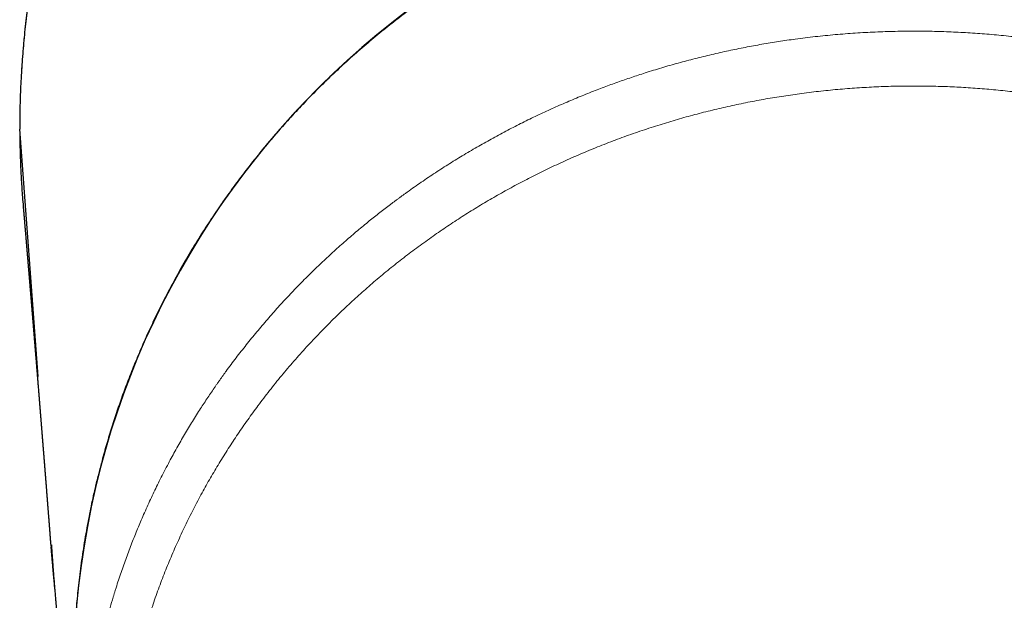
# Model space of a CAD drawing. Header units: millimetres. Extents: x 8 to 869, y 12 to 812.
# Tile 98 of 230: x 461 to 491, y 274 to 292. Entities that reach past the tile are written whole.
import ezdxf

# ---------------------------------------------------------------- set-up
doc = ezdxf.new("R2010")
doc.units = ezdxf.units.MM

msp = doc.modelspace()

# ---------------------------------------------------------------- linework, layer by layer
at = {"color": 7, "linetype": 'Continuous', "lineweight": 30}
for p, q in [((461.475, 288.595), (461.475, 288.595)), ((462.032, 281.161), (461.476, 288.595)), ((462.416, 276.072), (462.419, 276.036))]:
    msp.add_line(p, q, dxfattribs=at)
at = {"color": 252, "linetype": 'Continuous', "lineweight": 0}
msp.add_line((461.476, 288.595), (461.475, 288.595), dxfattribs=at)
at = {"color": 7, "linetype": 'Continuous', "lineweight": 30}
msp.add_arc((488.213, 272.068), 25.118, 96.9311, 183.3554, dxfattribs=at)
for points, knots in [([(515.297, 288.595), (515.297, 288.633), (515.298, 288.778), (515.295, 289.033), (515.288, 289.359), (515.278, 289.685), (515.263, 290.01), (515.245, 290.336), (515.224, 290.662), (515.198, 290.987), (515.169, 291.313), (515.136, 291.638), (515.1, 291.964), (515.059, 292.289), (515.015, 292.614), (514.968, 292.938), (514.916, 293.262), (514.861, 293.585), (514.803, 293.907), (514.74, 294.229), (514.674, 294.549), (514.604, 294.87), (514.531, 295.189), (514.454, 295.507), (514.373, 295.825), (514.289, 296.141), (514.201, 296.456), (514.11, 296.771), (514.015, 297.084), (513.917, 297.395), (513.815, 297.705), (513.71, 298.014), (513.601, 298.321), (513.489, 298.625), (513.373, 298.929), (513.255, 299.232), (513.132, 299.533), (513.006, 299.832), (512.877, 300.13), (512.745, 300.425), (512.61, 300.719), (512.471, 301.011), (512.329, 301.301), (512.183, 301.589), (512.035, 301.876), (511.883, 302.161), (511.728, 302.444), (511.569, 302.725), (511.407, 303.005), (511.242, 303.283), (511.074, 303.559), (510.902, 303.834), (510.726, 304.107), (510.548, 304.378), (510.367, 304.647), (510.183, 304.913), (509.996, 305.176), (509.806, 305.437), (509.613, 305.696), (509.417, 305.953), (509.218, 306.207), (509.017, 306.459), (508.813, 306.707), (508.607, 306.953), (508.399, 307.196), (508.188, 307.436), (507.974, 307.673), (507.757, 307.908), (507.538, 308.14), (507.316, 308.37), (507.092, 308.597), (506.865, 308.821), (506.636, 309.042), (506.403, 309.261), (506.169, 309.477), (505.931, 309.691), (505.692, 309.901), (505.45, 310.109), (505.206, 310.313), (504.96, 310.514), (504.711, 310.713), (504.46, 310.908), (504.208, 311.1), (503.952, 311.29), (503.695, 311.476), (503.437, 311.658), (503.176, 311.838), (502.913, 312.014), (502.648, 312.188), (502.38, 312.359), (502.111, 312.526), (501.839, 312.69), (501.567, 312.851), (501.293, 313.008), (501.018, 313.161), (500.741, 313.311), (500.462, 313.458), (500.181, 313.602), (499.899, 313.743), (499.615, 313.879), (499.331, 314.013), (499.045, 314.142), (498.758, 314.268), (498.47, 314.391), (498.18, 314.51), (497.889, 314.625), (497.597, 314.737), (497.304, 314.846), (497.01, 314.95), (496.714, 315.052), (496.416, 315.15), (496.118, 315.244), (495.818, 315.335), (495.517, 315.423), (495.214, 315.507), (494.91, 315.587), (494.606, 315.664), (494.302, 315.737), (493.998, 315.805), (493.693, 315.871), (493.386, 315.933), (493.078, 315.991), (492.77, 316.046), (492.461, 316.096), (492.153, 316.143), (491.845, 316.187), (491.537, 316.226), (491.228, 316.262), (490.919, 316.294), (490.608, 316.322), (490.297, 316.347), (489.986, 316.368), (489.675, 316.386), (489.364, 316.399), (489.053, 316.409), (488.742, 316.415), (488.43, 316.418), (488.119, 316.416), (487.807, 316.411), (487.495, 316.402), (487.184, 316.39), (486.873, 316.373), (486.562, 316.353), (486.251, 316.33), (485.94, 316.302), (485.629, 316.271), (485.318, 316.236), (485.008, 316.197), (484.699, 316.155), (484.391, 316.109), (484.083, 316.059), (483.776, 316.006), (483.469, 315.949), (483.162, 315.888), (482.857, 315.824), (482.552, 315.756), (482.249, 315.684), (481.947, 315.609), (481.646, 315.53), (481.345, 315.448), (481.044, 315.362), (480.744, 315.272), (480.446, 315.178), (480.148, 315.081), (479.852, 314.981), (479.556, 314.877), (479.262, 314.769), (478.968, 314.657), (478.676, 314.543), (478.386, 314.424), (478.097, 314.303), (477.809, 314.178), (477.522, 314.049), (477.237, 313.916), (476.952, 313.781), (476.67, 313.641), (476.389, 313.499), (476.109, 313.353), (475.832, 313.204), (475.556, 313.051), (475.282, 312.895), (475.009, 312.736), (474.738, 312.573), (474.469, 312.407), (474.202, 312.238), (473.937, 312.066), (473.674, 311.891), (473.414, 311.713), (473.155, 311.532), (472.899, 311.348), (472.645, 311.161), (472.392, 310.97), (472.142, 310.777), (471.894, 310.58), (471.648, 310.38), (471.403, 310.177), (471.161, 309.971), (470.921, 309.761), (470.682, 309.548), (470.446, 309.332), (470.212, 309.114), (469.982, 308.893), (469.755, 308.67), (469.529, 308.444), (469.306, 308.214), (469.085, 307.982), (468.867, 307.747), (468.651, 307.51), (468.439, 307.271), (468.23, 307.03), (468.025, 306.786), (467.821, 306.54), (467.62, 306.29), (467.421, 306.038), (467.225, 305.784), (467.032, 305.527), (466.842, 305.267), (466.655, 305.006), (466.471, 304.741), (466.289, 304.475), (466.111, 304.206), (465.935, 303.934), (465.762, 303.661), (465.593, 303.386), (465.426, 303.108), (465.263, 302.829), (465.103, 302.548), (464.947, 302.264), (464.793, 301.979), (464.642, 301.691), (464.495, 301.402), (464.351, 301.112), (464.211, 300.82), (464.074, 300.526), (463.94, 300.23), (463.81, 299.933), (463.683, 299.633), (463.559, 299.333), (463.439, 299.031), (463.323, 298.729), (463.21, 298.426), (463.101, 298.121), (462.994, 297.814), (462.891, 297.504), (462.791, 297.193), (462.695, 296.882), (462.603, 296.569), (462.514, 296.256), (462.429, 295.941), (462.347, 295.626), (462.269, 295.31), (462.195, 294.992), (462.124, 294.674), (462.057, 294.355), (461.994, 294.034), (461.934, 293.713), (461.877, 293.39), (461.825, 293.066), (461.775, 292.742), (461.73, 292.416), (461.688, 292.089), (461.65, 291.762), (461.615, 291.435), (461.585, 291.109), (461.558, 290.782), (461.535, 290.455), (461.515, 290.128), (461.5, 289.801), (461.488, 289.474), (461.48, 289.148), (461.475, 288.855), (461.475, 288.671), (461.475, 288.595)], [0, 0, 0, 0, 0.001292, 0.005086, 0.008875, 0.01267, 0.016464, 0.020258, 0.024054, 0.027851, 0.031651, 0.035454, 0.039262, 0.043074, 0.046891, 0.050706, 0.054517, 0.058327, 0.062136, 0.065945, 0.069754, 0.073564, 0.077375, 0.08119, 0.084996, 0.088801, 0.092608, 0.096414, 0.100219, 0.10402, 0.107817, 0.111609, 0.115394, 0.11917, 0.122943, 0.126731, 0.130512, 0.134288, 0.138058, 0.141824, 0.145586, 0.149345, 0.153102, 0.156857, 0.160612, 0.164367, 0.168122, 0.171879, 0.175637, 0.179398, 0.183163, 0.186932, 0.190705, 0.194485, 0.198257, 0.202007, 0.205762, 0.209521, 0.213279, 0.217036, 0.22079, 0.224537, 0.228276, 0.232005, 0.235721, 0.239444, 0.243163, 0.246878, 0.25059, 0.2543, 0.25801, 0.261718, 0.265427, 0.269136, 0.272847, 0.276562, 0.280273, 0.283979, 0.287681, 0.291381, 0.295078, 0.298774, 0.302469, 0.306164, 0.30986, 0.313538, 0.317212, 0.320896, 0.324585, 0.328278, 0.331971, 0.335661, 0.339344, 0.343018, 0.34668, 0.350326, 0.354007, 0.35768, 0.361346, 0.365006, 0.36866, 0.37231, 0.375955, 0.379597, 0.383236, 0.386874, 0.390511, 0.394147, 0.397784, 0.401422, 0.405062, 0.408704, 0.412349, 0.415999, 0.419653, 0.423313, 0.426974, 0.430585, 0.434209, 0.437844, 0.441484, 0.445128, 0.448771, 0.45241, 0.45604, 0.459659, 0.463263, 0.466869, 0.470501, 0.474129, 0.477755, 0.481378, 0.485, 0.488621, 0.492242, 0.495864, 0.499488, 0.503114, 0.50674, 0.510365, 0.513989, 0.517614, 0.521239, 0.524866, 0.528495, 0.532128, 0.535764, 0.539405, 0.543032, 0.546652, 0.550277, 0.553907, 0.557539, 0.561172, 0.564805, 0.568435, 0.57206, 0.57568, 0.579292, 0.582924, 0.586564, 0.590203, 0.593843, 0.597483, 0.601125, 0.604768, 0.608415, 0.612065, 0.61572, 0.619369, 0.623011, 0.626661, 0.630316, 0.633977, 0.63764, 0.641306, 0.644973, 0.648638, 0.652301, 0.655957, 0.659633, 0.663316, 0.666994, 0.670669, 0.674342, 0.678013, 0.681683, 0.685353, 0.689024, 0.692696, 0.696369, 0.700045, 0.703725, 0.707409, 0.711098, 0.714792, 0.718493, 0.722201, 0.725917, 0.729642, 0.733377, 0.737068, 0.740774, 0.74449, 0.748215, 0.751944, 0.755674, 0.759401, 0.763122, 0.766834, 0.770531, 0.774246, 0.77798, 0.781714, 0.785449, 0.789186, 0.792925, 0.796668, 0.800415, 0.804166, 0.807923, 0.811685, 0.815446, 0.819206, 0.822967, 0.826729, 0.830493, 0.83426, 0.838029, 0.841803, 0.845582, 0.849349, 0.85311, 0.856881, 0.860658, 0.864439, 0.868221, 0.872001, 0.875776, 0.879543, 0.8833, 0.887051, 0.890853, 0.894651, 0.898445, 0.902237, 0.906027, 0.909815, 0.913603, 0.917392, 0.921181, 0.924971, 0.928764, 0.932559, 0.936358, 0.940162, 0.943971, 0.947785, 0.951606, 0.955435, 0.959272, 0.963111, 0.966922, 0.970733, 0.974545, 0.978355, 0.982165, 0.985972, 0.989776, 0.993577, 0.997374, 1, 1, 1, 1]), ([(485.182, 297.003), (485.123, 296.996), (484.871, 296.966), (484.429, 296.899), (483.855, 296.803), (483.279, 296.692), (482.702, 296.568), (482.124, 296.428), (481.548, 296.275), (480.975, 296.109), (480.409, 295.93), (479.849, 295.738), (479.297, 295.535), (478.749, 295.319), (478.203, 295.088), (477.657, 294.843), (477.114, 294.583), (476.576, 294.31), (476.045, 294.024), (475.522, 293.727), (475.01, 293.419), (474.507, 293.1), (474.011, 292.77), (473.519, 292.424), (473.031, 292.064), (472.547, 291.689), (472.07, 291.3), (471.602, 290.899), (471.144, 290.487), (470.698, 290.065), (470.263, 289.634), (469.838, 289.19), (469.443, 288.758), (469.077, 288.339), (468.739, 287.935), (468.409, 287.522), (468.086, 287.102), (467.772, 286.674), (467.447, 286.211), (467.115, 285.714), (466.777, 285.179), (466.452, 284.634), (466.155, 284.108), (465.886, 283.601), (465.641, 283.116), (465.406, 282.624), (465.181, 282.126), (464.967, 281.622), (464.767, 281.121), (464.581, 280.624), (464.408, 280.132), (464.246, 279.636), (464.093, 279.134), (463.942, 278.597), (463.794, 278.022), (463.654, 277.41), (463.546, 276.878), (463.464, 276.429), (463.404, 276.069), (463.35, 275.719), (463.303, 275.376), (463.262, 275.042), (463.226, 274.718), (463.195, 274.404), (463.169, 274.102), (463.148, 273.811), (463.131, 273.533), (463.117, 273.254), (463.106, 272.977), (463.098, 272.703), (463.093, 272.443), (463.091, 272.2), (463.091, 271.971), (463.094, 271.758), (463.097, 271.56), (463.102, 271.377), (463.108, 271.21), (463.114, 271.058), (463.12, 270.921), (463.126, 270.8), (463.132, 270.694), (463.136, 270.628), (463.138, 270.598)], [0, 0, 0, 0, 0.0047, 0.019957, 0.035238, 0.050541, 0.066146, 0.081774, 0.097427, 0.113103, 0.128802, 0.144244, 0.159709, 0.175197, 0.190707, 0.206523, 0.222363, 0.238226, 0.254113, 0.270024, 0.285674, 0.301346, 0.317041, 0.33277, 0.348847, 0.364987, 0.381191, 0.397458, 0.413788, 0.429888, 0.44605, 0.462272, 0.478555, 0.49242, 0.506328, 0.52028, 0.534277, 0.548317, 0.562401, 0.579057, 0.595773, 0.612551, 0.62939, 0.643726, 0.658105, 0.672529, 0.686997, 0.701508, 0.716064, 0.729828, 0.743631, 0.757473, 0.771355, 0.785275, 0.801862, 0.818504, 0.835201, 0.845066, 0.854772, 0.864177, 0.873279, 0.882255, 0.890917, 0.899265, 0.907298, 0.915016, 0.92242, 0.92951, 0.937184, 0.944453, 0.951315, 0.957771, 0.963821, 0.969465, 0.974703, 0.979534, 0.98396, 0.98798, 0.991593, 0.994801, 0.997603, 1, 1, 1, 1]), ([(461.477, 288.513), (461.477, 288.455), (461.479, 288.295), (461.482, 288.088), (461.487, 287.938), (461.488, 287.89)], [0, 0, 0, 0, 0.279097, 0.768894, 1, 1, 1, 1]), ([(461.489, 287.89), (461.492, 287.785), (461.5, 287.511), (461.523, 287.067), (461.55, 286.632), (461.573, 286.367), (461.581, 286.272)], [0, 0, 0, 0, 0.193361, 0.507554, 0.822608, 1, 1, 1, 1]), ([(461.58, 286.272), (461.58, 286.271), (461.581, 286.263), (461.583, 286.246), (461.584, 286.224), (461.586, 286.203), (461.588, 286.184), (461.589, 286.167), (461.591, 286.152), (461.592, 286.139), (461.593, 286.127), (461.594, 286.117), (461.594, 286.107), (461.595, 286.099), (461.596, 286.084), (461.598, 286.062), (461.601, 286.03), (461.603, 286.002), (461.605, 285.978), (461.607, 285.959), (461.609, 285.938), (461.611, 285.915), (461.613, 285.891), (461.615, 285.863), (461.618, 285.833), (461.62, 285.801), (461.623, 285.768), (461.626, 285.736), (461.629, 285.704), (461.631, 285.674), (461.633, 285.646), (461.636, 285.619), (461.638, 285.592), (461.64, 285.563), (461.643, 285.533), (461.646, 285.501), (461.649, 285.465), (461.652, 285.427), (461.655, 285.388), (461.658, 285.353), (461.661, 285.321), (461.663, 285.293), (461.666, 285.265), (461.668, 285.235), (461.671, 285.205), (461.673, 285.173), (461.676, 285.141), (461.679, 285.109), (461.682, 285.076), (461.684, 285.041), (461.687, 285.005), (461.691, 284.968), (461.693, 284.935), (461.696, 284.908), (461.697, 284.887), (461.699, 284.866), (461.701, 284.847), (461.702, 284.829), (461.704, 284.811), (461.705, 284.793), (461.707, 284.776), (461.708, 284.76), (461.71, 284.743), (461.711, 284.723), (461.713, 284.701), (461.715, 284.679), (461.717, 284.656), (461.719, 284.633), (461.721, 284.609), (461.723, 284.584), (461.725, 284.557), (461.727, 284.529), (461.73, 284.5), (461.732, 284.47), (461.735, 284.44), (461.737, 284.413), (461.739, 284.389), (461.741, 284.369), (461.742, 284.351), (461.744, 284.334), (461.745, 284.32), (461.746, 284.307), (461.747, 284.295), (461.748, 284.283), (461.749, 284.27), (461.751, 284.254), (461.752, 284.236), (461.754, 284.215), (461.756, 284.193), (461.757, 284.171), (461.759, 284.147), (461.762, 284.12), (461.764, 284.091), (461.767, 284.062), (461.769, 284.036), (461.771, 284.012), (461.773, 283.989), (461.775, 283.966), (461.776, 283.945), (461.779, 283.917), (461.782, 283.882), (461.785, 283.84), (461.789, 283.797), (461.792, 283.753), (461.796, 283.708), (461.8, 283.66), (461.803, 283.621), (461.806, 283.591), (461.807, 283.571), (461.809, 283.552), (461.811, 283.534), (461.812, 283.518), (461.813, 283.502), (461.815, 283.486), (461.816, 283.469), (461.818, 283.449), (461.819, 283.428), (461.821, 283.406), (461.823, 283.381), (461.826, 283.353), (461.828, 283.321), (461.831, 283.29), (461.833, 283.258), (461.836, 283.227), (461.838, 283.198), (461.841, 283.171), (461.844, 283.135), (461.847, 283.09), (461.852, 283.035), (461.856, 282.987), (461.859, 282.945), (461.862, 282.91), (461.865, 282.874), (461.868, 282.836), (461.871, 282.804), (461.873, 282.778), (461.875, 282.759), (461.876, 282.741), (461.877, 282.727), (461.878, 282.715), (461.879, 282.706), (461.88, 282.698), (461.881, 282.69), (461.881, 282.68), (461.882, 282.67), (461.883, 282.659), (461.884, 282.646), (461.885, 282.632), (461.886, 282.618), (461.888, 282.602), (461.889, 282.585), (461.891, 282.565), (461.893, 282.541), (461.895, 282.515), (461.897, 282.49), (461.899, 282.466), (461.901, 282.444), (461.902, 282.424), (461.904, 282.405), (461.905, 282.387), (461.907, 282.371), (461.908, 282.356), (461.909, 282.341), (461.912, 282.312), (461.915, 282.268), (461.919, 282.221), (461.922, 282.186), (461.924, 282.162), (461.926, 282.138), (461.928, 282.114), (461.93, 282.089), (461.932, 282.065), (461.934, 282.039), (461.936, 282.015), (461.938, 281.994), (461.939, 281.975), (461.941, 281.957), (461.942, 281.938), (461.944, 281.919), (461.945, 281.9), (461.947, 281.883), (461.948, 281.867), (461.949, 281.852), (461.95, 281.839), (461.952, 281.826), (461.953, 281.813), (461.954, 281.797), (461.955, 281.778), (461.957, 281.758), (461.959, 281.736), (461.961, 281.714), (461.962, 281.692), (461.965, 281.665), (461.967, 281.634), (461.97, 281.597), (461.973, 281.565), (461.975, 281.538), (461.977, 281.517), (461.979, 281.496), (461.98, 281.475), (461.982, 281.456), (461.983, 281.439), (461.984, 281.424), (461.985, 281.411), (461.986, 281.401), (461.987, 281.391), (461.988, 281.38), (461.989, 281.368), (461.99, 281.355), (461.991, 281.341), (461.992, 281.325), (461.994, 281.306), (461.996, 281.286), (461.997, 281.266), (461.999, 281.246), (462.001, 281.225), (462.002, 281.205), (462.004, 281.183), (462.006, 281.159), (462.008, 281.134), (462.01, 281.111), (462.012, 281.09), (462.013, 281.071), (462.015, 281.054), (462.016, 281.037), (462.017, 281.02), (462.019, 281.004), (462.02, 280.987), (462.021, 280.97), (462.024, 280.941), (462.027, 280.899), (462.032, 280.842), (462.037, 280.781), (462.042, 280.717), (462.046, 280.668), (462.049, 280.634), (462.05, 280.614), (462.052, 280.593), (462.054, 280.57), (462.056, 280.546), (462.058, 280.523), (462.059, 280.501), (462.061, 280.48), (462.063, 280.459), (462.065, 280.437), (462.066, 280.416), (462.068, 280.396), (462.069, 280.379), (462.071, 280.363), (462.072, 280.349), (462.073, 280.336), (462.074, 280.324), (462.075, 280.314), (462.075, 280.302), (462.077, 280.288), (462.078, 280.271), (462.079, 280.254), (462.081, 280.235), (462.082, 280.215), (462.084, 280.196), (462.086, 280.176), (462.087, 280.156), (462.089, 280.137), (462.09, 280.119), (462.092, 280.1), (462.093, 280.079), (462.095, 280.057), (462.097, 280.034), (462.099, 280.01), (462.101, 279.985), (462.103, 279.96), (462.105, 279.935), (462.107, 279.912), (462.109, 279.889), (462.11, 279.867), (462.112, 279.843), (462.115, 279.815), (462.117, 279.785), (462.12, 279.753), (462.122, 279.721), (462.125, 279.69), (462.127, 279.66), (462.129, 279.631), (462.132, 279.601), (462.134, 279.57), (462.137, 279.537), (462.14, 279.504), (462.142, 279.471), (462.145, 279.44), (462.147, 279.411), (462.149, 279.382), (462.152, 279.354), (462.154, 279.325), (462.156, 279.296), (462.159, 279.267), (462.161, 279.239), (462.163, 279.211), (462.165, 279.184), (462.167, 279.159), (462.169, 279.135), (462.171, 279.112), (462.173, 279.09), (462.174, 279.068), (462.176, 279.045), (462.178, 279.022), (462.18, 278.997), (462.182, 278.972), (462.184, 278.949), (462.186, 278.927), (462.187, 278.906), (462.189, 278.885), (462.191, 278.863), (462.192, 278.843), (462.194, 278.824), (462.195, 278.807), (462.197, 278.79), (462.198, 278.771), (462.2, 278.753), (462.201, 278.735), (462.202, 278.717), (462.204, 278.7), (462.205, 278.684), (462.206, 278.672), (462.207, 278.662), (462.208, 278.653), (462.208, 278.644), (462.209, 278.635), (462.21, 278.624), (462.211, 278.612), (462.212, 278.599), (462.213, 278.585), (462.214, 278.571), (462.215, 278.556), (462.217, 278.536), (462.219, 278.512), (462.221, 278.485), (462.223, 278.46), (462.225, 278.435), (462.227, 278.412), (462.228, 278.391), (462.23, 278.37), (462.231, 278.351), (462.233, 278.331), (462.235, 278.312), (462.236, 278.292), (462.238, 278.273), (462.239, 278.255), (462.24, 278.238), (462.242, 278.222), (462.243, 278.206), (462.244, 278.192), (462.245, 278.181), (462.246, 278.17), (462.247, 278.161), (462.247, 278.151), (462.248, 278.139), (462.249, 278.126), (462.25, 278.113), (462.251, 278.098), (462.253, 278.081), (462.254, 278.063), (462.256, 278.043), (462.257, 278.024), (462.259, 278.006), (462.26, 277.989), (462.261, 277.973), (462.263, 277.958), (462.264, 277.945), (462.265, 277.932), (462.266, 277.92), (462.267, 277.902), (462.269, 277.877), (462.271, 277.846), (462.274, 277.814), (462.277, 277.78), (462.279, 277.743), (462.283, 277.701), (462.286, 277.654), (462.289, 277.616), (462.292, 277.588), (462.293, 277.569), (462.295, 277.55), (462.296, 277.529), (462.298, 277.508), (462.3, 277.488), (462.301, 277.468), (462.302, 277.451), (462.304, 277.435), (462.305, 277.421), (462.306, 277.407), (462.307, 277.392), (462.308, 277.377), (462.31, 277.36), (462.311, 277.342), (462.312, 277.324), (462.314, 277.304), (462.316, 277.282), (462.317, 277.258), (462.319, 277.233), (462.321, 277.208), (462.323, 277.183), (462.325, 277.157), (462.328, 277.13), (462.33, 277.102), (462.332, 277.074), (462.335, 277.038), (462.338, 276.995), (462.341, 276.955), (462.343, 276.925), (462.345, 276.905), (462.347, 276.885), (462.348, 276.864), (462.35, 276.843), (462.351, 276.824), (462.353, 276.804), (462.354, 276.785), (462.356, 276.765), (462.358, 276.745), (462.359, 276.725), (462.361, 276.706), (462.362, 276.688), (462.363, 276.669), (462.365, 276.651), (462.366, 276.633), (462.368, 276.614), (462.37, 276.586), (462.373, 276.549), (462.376, 276.513), (462.378, 276.486), (462.379, 276.468), (462.38, 276.45), (462.382, 276.431), (462.383, 276.412), (462.385, 276.392), (462.386, 276.375), (462.387, 276.36), (462.388, 276.346), (462.389, 276.334), (462.39, 276.322), (462.391, 276.311), (462.392, 276.299), (462.393, 276.285), (462.395, 276.268), (462.396, 276.248), (462.397, 276.23), (462.399, 276.214), (462.4, 276.199), (462.401, 276.183), (462.402, 276.165), (462.404, 276.144), (462.406, 276.121), (462.408, 276.096), (462.409, 276.079), (462.41, 276.071)], [0, 0, 0, 0, 0.000182, 0.002505, 0.004671, 0.006681, 0.008535, 0.010232, 0.011622, 0.012886, 0.014025, 0.015037, 0.015922, 0.016682, 0.017355, 0.020256, 0.023337, 0.026598, 0.028316, 0.030184, 0.032212, 0.034402, 0.036752, 0.039263, 0.042368, 0.045507, 0.048676, 0.05185, 0.054935, 0.057847, 0.060584, 0.063149, 0.06554, 0.068501, 0.071408, 0.074263, 0.078003, 0.081705, 0.085445, 0.089197, 0.091901, 0.094591, 0.097347, 0.100198, 0.103146, 0.106189, 0.109358, 0.112417, 0.115626, 0.118984, 0.122491, 0.126112, 0.12982, 0.131936, 0.134038, 0.136029, 0.137904, 0.139664, 0.141309, 0.143098, 0.144728, 0.14624, 0.147744, 0.149889, 0.15203, 0.154168, 0.156302, 0.158508, 0.160875, 0.163378, 0.166014, 0.168749, 0.171553, 0.174425, 0.177366, 0.180359, 0.182365, 0.184246, 0.186001, 0.187632, 0.189137, 0.190233, 0.191346, 0.19255, 0.193842, 0.195225, 0.197113, 0.199147, 0.201258, 0.203388, 0.205536, 0.208377, 0.21125, 0.214125, 0.216591, 0.218949, 0.221199, 0.223341, 0.225383, 0.227418, 0.231445, 0.235555, 0.239747, 0.244021, 0.248419, 0.252994, 0.257745, 0.259829, 0.261796, 0.263647, 0.265382, 0.267, 0.268502, 0.269951, 0.271677, 0.273553, 0.275577, 0.277751, 0.280021, 0.282995, 0.286024, 0.28911, 0.292236, 0.295245, 0.298094, 0.300784, 0.303314, 0.308517, 0.31386, 0.319344, 0.322703, 0.326136, 0.329677, 0.333327, 0.337082, 0.339073, 0.340924, 0.342636, 0.344209, 0.345127, 0.345989, 0.346796, 0.347582, 0.348465, 0.34947, 0.350586, 0.351814, 0.353153, 0.354603, 0.356164, 0.357831, 0.359509, 0.362105, 0.364651, 0.367146, 0.369576, 0.371633, 0.373579, 0.375412, 0.377133, 0.378743, 0.38024, 0.381644, 0.383042, 0.388706, 0.39448, 0.396774, 0.39908, 0.401408, 0.403845, 0.406164, 0.408589, 0.411126, 0.413791, 0.415532, 0.417324, 0.419166, 0.421053, 0.422864, 0.424737, 0.426455, 0.428018, 0.429426, 0.430683, 0.431932, 0.433246, 0.434624, 0.436562, 0.438614, 0.440739, 0.442885, 0.445052, 0.44724, 0.450727, 0.454317, 0.458024, 0.460094, 0.462199, 0.464305, 0.466296, 0.468161, 0.4699, 0.471513, 0.47255, 0.473526, 0.474485, 0.475548, 0.476721, 0.478005, 0.4794, 0.480906, 0.482762, 0.484753, 0.486764, 0.488763, 0.49075, 0.492724, 0.494687, 0.497288, 0.499723, 0.50199, 0.504091, 0.505903, 0.507571, 0.50919, 0.510817, 0.512452, 0.514096, 0.515748, 0.517408, 0.522678, 0.528009, 0.534324, 0.540587, 0.546852, 0.54867, 0.550623, 0.55271, 0.554933, 0.55729, 0.559783, 0.561803, 0.56385, 0.565923, 0.568023, 0.570148, 0.5722, 0.57383, 0.575341, 0.576734, 0.578008, 0.579164, 0.580201, 0.581193, 0.582671, 0.584283, 0.58603, 0.58791, 0.589771, 0.591745, 0.59372, 0.59563, 0.597475, 0.599256, 0.600971, 0.603223, 0.605405, 0.607659, 0.609992, 0.612456, 0.614974, 0.617403, 0.619726, 0.621941, 0.624085, 0.626217, 0.629186, 0.632165, 0.635249, 0.638446, 0.641756, 0.644442, 0.647252, 0.650197, 0.653274, 0.656485, 0.65986, 0.66312, 0.666169, 0.669019, 0.671823, 0.674634, 0.677453, 0.68028, 0.683207, 0.686032, 0.688754, 0.691373, 0.69389, 0.696358, 0.698484, 0.700619, 0.702771, 0.705014, 0.707364, 0.70982, 0.712337, 0.714579, 0.716751, 0.718854, 0.720893, 0.722991, 0.725197, 0.726835, 0.728527, 0.730275, 0.732077, 0.733902, 0.73562, 0.737494, 0.739203, 0.740746, 0.742126, 0.742954, 0.743729, 0.744592, 0.745569, 0.746658, 0.74786, 0.749098, 0.750435, 0.751874, 0.753409, 0.754948, 0.757755, 0.760422, 0.762948, 0.765334, 0.767611, 0.769797, 0.771774, 0.773669, 0.775563, 0.777538, 0.779595, 0.781352, 0.783151, 0.78487, 0.786479, 0.787977, 0.789366, 0.790645, 0.791478, 0.792397, 0.793426, 0.794564, 0.795811, 0.797167, 0.798632, 0.800171, 0.802179, 0.804126, 0.806013, 0.807839, 0.809567, 0.811173, 0.812574, 0.813867, 0.815068, 0.816285, 0.817534, 0.820493, 0.823599, 0.826797, 0.830082, 0.833457, 0.837996, 0.84264, 0.847384, 0.849142, 0.850995, 0.852943, 0.854985, 0.857121, 0.859242, 0.861097, 0.862812, 0.864387, 0.865821, 0.867115, 0.868593, 0.870124, 0.871765, 0.873515, 0.875376, 0.877343, 0.879301, 0.88193, 0.884427, 0.88682, 0.889304, 0.89192, 0.894617, 0.897383, 0.900167, 0.902967, 0.908061, 0.913046, 0.91497, 0.916906, 0.918977, 0.921198, 0.923081, 0.925061, 0.927064, 0.928963, 0.930757, 0.932946, 0.934952, 0.936777, 0.938633, 0.940415, 0.942225, 0.944062, 0.945927, 0.947819, 0.952373, 0.956979, 0.958667, 0.960411, 0.962222, 0.964101, 0.966047, 0.968025, 0.9699, 0.971289, 0.972605, 0.973848, 0.975017, 0.976124, 0.977293, 0.978556, 0.980349, 0.982305, 0.984423, 0.985753, 0.987198, 0.988769, 0.990468, 0.992656, 0.995025, 0.997573, 1, 1, 1, 1]), ([(462.428, 276.096), (462.429, 276.08), (462.431, 276.052), (462.433, 276.016), (462.435, 275.988), (462.437, 275.962), (462.439, 275.933), (462.441, 275.894), (462.444, 275.85), (462.447, 275.808), (462.45, 275.772), (462.452, 275.733), (462.456, 275.687), (462.459, 275.634), (462.463, 275.579), (462.468, 275.52), (462.472, 275.462), (462.476, 275.401), (462.481, 275.34), (462.486, 275.279), (462.491, 275.213), (462.499, 275.107), (462.511, 274.961), (462.526, 274.775), (462.539, 274.624), (462.549, 274.509), (462.555, 274.432), (462.56, 274.376), (462.564, 274.338), (462.566, 274.316), (462.568, 274.293), (462.57, 274.266), (462.573, 274.23), (462.578, 274.183), (462.581, 274.148), (462.583, 274.128)], [0, 0, 0, 0, 0.023628, 0.042173, 0.05557, 0.066787, 0.081345, 0.099399, 0.126976, 0.14685, 0.163792, 0.182207, 0.205362, 0.233963, 0.262837, 0.289968, 0.322297, 0.352391, 0.382932, 0.414173, 0.446797, 0.482272, 0.5766, 0.669989, 0.764423, 0.806922, 0.84553, 0.880849, 0.892512, 0.90398, 0.915253, 0.927564, 0.945599, 0.969768, 1, 1, 1, 1]), ([(462.412, 276.036), (462.414, 276.016), (462.417, 275.978), (462.421, 275.924), (462.425, 275.881), (462.428, 275.848), (462.43, 275.821), (462.432, 275.795), (462.434, 275.771), (462.436, 275.749), (462.438, 275.728), (462.44, 275.711), (462.441, 275.699), (462.442, 275.689), (462.443, 275.679), (462.444, 275.667), (462.445, 275.65), (462.447, 275.629), (462.449, 275.61), (462.45, 275.595), (462.452, 275.575), (462.454, 275.547), (462.457, 275.513), (462.461, 275.474), (462.465, 275.429), (462.469, 275.378), (462.474, 275.322), (462.479, 275.267), (462.484, 275.215), (462.488, 275.168), (462.492, 275.123), (462.496, 275.08), (462.501, 275.035), (462.505, 274.988), (462.51, 274.938), (462.515, 274.886), (462.519, 274.836), (462.525, 274.776), (462.529, 274.732), (462.532, 274.705)], [0, 0, 0, 0, 0.042224, 0.08073, 0.114766, 0.137022, 0.155806, 0.17179, 0.186607, 0.202024, 0.217821, 0.233358, 0.254289, 0.278408, 0.301767, 0.323056, 0.355599, 0.38754, 0.401684, 0.41487, 0.430337, 0.449264, 0.478004, 0.504834, 0.529557, 0.566392, 0.603967, 0.636974, 0.671808, 0.704796, 0.728255, 0.757097, 0.788268, 0.814397, 0.849082, 0.884174, 0.916049, 0.946139, 1, 1, 1, 1])]:
    msp.add_open_spline(points, degree=3, knots=knots, dxfattribs=at)
at = {"color": 252, "linetype": 'Continuous', "lineweight": 0}
for points, knots in [([(515.297, 288.595), (515.297, 288.695), (515.296, 288.965), (515.287, 289.405), (515.269, 289.915), (515.239, 290.459), (515.195, 291.039), (515.136, 291.654), (515.064, 292.267), (514.978, 292.879), (514.879, 293.491), (514.766, 294.104), (514.639, 294.718), (514.499, 295.328), (514.345, 295.936), (514.187, 296.508), (514.027, 297.044), (513.868, 297.546), (513.686, 298.081), (513.481, 298.648), (513.249, 299.246), (513.004, 299.838), (512.745, 300.425), (512.473, 301.005), (512.187, 301.581), (511.888, 302.149), (511.576, 302.712), (511.252, 303.266), (510.914, 303.814), (510.564, 304.354), (510.2, 304.886), (509.825, 305.41), (509.438, 305.925), (509.041, 306.427), (508.636, 306.917), (508.224, 307.393), (507.8, 307.86), (507.366, 308.317), (506.921, 308.764), (506.465, 309.201), (505.999, 309.627), (505.523, 310.043), (505.037, 310.448), (504.542, 310.842), (504.037, 311.224), (503.523, 311.595), (503, 311.953), (502.469, 312.299), (501.925, 312.635), (501.369, 312.961), (500.8, 313.276), (500.223, 313.577), (499.639, 313.864), (499.06, 314.131), (498.487, 314.378), (497.92, 314.608), (497.348, 314.825), (496.77, 315.028), (496.201, 315.214), (495.64, 315.383), (495.087, 315.536), (494.531, 315.677), (493.973, 315.806), (493.405, 315.924), (492.83, 316.031), (492.245, 316.125), (491.659, 316.206), (491.071, 316.274), (490.481, 316.328), (489.89, 316.369), (489.297, 316.397), (488.703, 316.411), (488.109, 316.411), (487.515, 316.398), (486.921, 316.371), (486.327, 316.331), (485.733, 316.277), (485.141, 316.209), (484.558, 316.13), (483.985, 316.038), (483.42, 315.935), (482.858, 315.819), (482.299, 315.691), (481.742, 315.551), (481.184, 315.397), (480.624, 315.23), (480.063, 315.048), (479.506, 314.854), (478.953, 314.647), (478.405, 314.428), (477.859, 314.195), (477.315, 313.949), (476.773, 313.688), (476.249, 313.422), (475.744, 313.151), (475.26, 312.878), (474.784, 312.597), (474.318, 312.308), (473.858, 312.009), (473.406, 311.703), (472.964, 311.39), (472.53, 311.07), (472.102, 310.741), (471.677, 310.4), (471.254, 310.046), (470.833, 309.68), (470.42, 309.305), (470.011, 308.918), (469.606, 308.519), (469.223, 308.125), (468.866, 307.743), (468.532, 307.373), (468.183, 306.971), (467.819, 306.535), (467.443, 306.064), (467.078, 305.585), (466.723, 305.099), (466.377, 304.603), (466.041, 304.097), (465.714, 303.583), (465.399, 303.061), (465.095, 302.532), (464.819, 302.026), (464.567, 301.544), (464.339, 301.085), (464.096, 300.574), (463.841, 300.008), (463.579, 299.385), (463.332, 298.757), (463.1, 298.124), (462.884, 297.485), (462.683, 296.844), (462.498, 296.199), (462.328, 295.552), (462.174, 294.901), (462.035, 294.248), (461.911, 293.593), (461.803, 292.937), (461.71, 292.278), (461.638, 291.671), (461.585, 291.116), (461.545, 290.613), (461.514, 290.11), (461.491, 289.605), (461.478, 289.1), (461.476, 288.763), (461.475, 288.595)], [0, 0, 0, 0, 0.00349, 0.009422, 0.015354, 0.021286, 0.028465, 0.035647, 0.04283, 0.050012, 0.057191, 0.064477, 0.071765, 0.079054, 0.086343, 0.093628, 0.099756, 0.105884, 0.112011, 0.119465, 0.126922, 0.13438, 0.141837, 0.149291, 0.156765, 0.164242, 0.17172, 0.179197, 0.18667, 0.194165, 0.201662, 0.20916, 0.216658, 0.224152, 0.231481, 0.238813, 0.246145, 0.253477, 0.260806, 0.268155, 0.275508, 0.282861, 0.290214, 0.297564, 0.304935, 0.31231, 0.319686, 0.32706, 0.334432, 0.341993, 0.349558, 0.357124, 0.364689, 0.372251, 0.379366, 0.386484, 0.393603, 0.400721, 0.407837, 0.414504, 0.421174, 0.427845, 0.434515, 0.441182, 0.448064, 0.454947, 0.461832, 0.468716, 0.475597, 0.482501, 0.489407, 0.496315, 0.503221, 0.510125, 0.517052, 0.523981, 0.530912, 0.537841, 0.544768, 0.551439, 0.558114, 0.56479, 0.571466, 0.57814, 0.584811, 0.591671, 0.598534, 0.605399, 0.612265, 0.619128, 0.625988, 0.632979, 0.639971, 0.646963, 0.653473, 0.659984, 0.666364, 0.672745, 0.679126, 0.685506, 0.691777, 0.69805, 0.704323, 0.710595, 0.717081, 0.723568, 0.730056, 0.736542, 0.743221, 0.7499, 0.755694, 0.76149, 0.767285, 0.774289, 0.781296, 0.788303, 0.79531, 0.802314, 0.809401, 0.816492, 0.823582, 0.830673, 0.83776, 0.843712, 0.849664, 0.855615, 0.863475, 0.871334, 0.879177, 0.887021, 0.894866, 0.902708, 0.910489, 0.918271, 0.926053, 0.933834, 0.941569, 0.949307, 0.957045, 0.96478, 0.970642, 0.976504, 0.982366, 0.988244, 0.994122, 1, 1, 1, 1]), ([(463.379, 266.772), (463.376, 266.807), (463.369, 266.91), (463.361, 267.083), (463.354, 267.24), (463.35, 267.347), (463.348, 267.403), (463.346, 267.459), (463.345, 267.516), (463.343, 267.573), (463.34, 267.709), (463.336, 267.921), (463.335, 268.205), (463.338, 268.478), (463.344, 268.741), (463.353, 268.993), (463.363, 269.231), (463.376, 269.454), (463.389, 269.662), (463.404, 269.861), (463.42, 270.051), (463.437, 270.232), (463.454, 270.403), (463.472, 270.564), (463.489, 270.716), (463.507, 270.859), (463.52, 270.965), (463.53, 271.035), (463.535, 271.074), (463.54, 271.113), (463.545, 271.15), (463.551, 271.191), (463.558, 271.243), (463.582, 271.408), (463.625, 271.684), (463.69, 272.06), (463.761, 272.431), (463.837, 272.792), (463.916, 273.145), (464.002, 273.499), (464.095, 273.853), (464.19, 274.195), (464.258, 274.427), (464.297, 274.554), (464.309, 274.593), (464.321, 274.632), (464.333, 274.67), (464.345, 274.709), (464.401, 274.888), (464.505, 275.205), (464.663, 275.655), (464.828, 276.095), (464.999, 276.524), (465.151, 276.883), (465.28, 277.175), (465.383, 277.403), (465.488, 277.627), (465.594, 277.848), (465.705, 278.073), (465.823, 278.304), (465.979, 278.602), (466.172, 278.956), (466.404, 279.362), (466.642, 279.76), (466.876, 280.133), (467.104, 280.484), (467.269, 280.728), (467.378, 280.885), (467.428, 280.958), (467.479, 281.03), (467.53, 281.101), (467.581, 281.173), (467.632, 281.244), (467.765, 281.427), (467.982, 281.718), (468.29, 282.113), (468.604, 282.499), (468.925, 282.877), (469.249, 283.244), (469.577, 283.6), (469.909, 283.945), (470.245, 284.282), (470.586, 284.61), (470.932, 284.93), (471.281, 285.241), (471.635, 285.544), (471.977, 285.826), (472.309, 286.09), (472.546, 286.273), (472.702, 286.39), (472.774, 286.444), (472.846, 286.497), (472.918, 286.551), (472.991, 286.603), (473.063, 286.656), (473.25, 286.791), (473.554, 287.004), (473.979, 287.29), (474.409, 287.566), (474.843, 287.833), (475.279, 288.089), (475.716, 288.334), (476.155, 288.569), (476.596, 288.794), (477.041, 289.011), (477.489, 289.218), (477.939, 289.416), (478.392, 289.605), (478.764, 289.753), (479.053, 289.863), (479.259, 289.939), (479.464, 290.013), (479.671, 290.086), (479.877, 290.156), (480.084, 290.225), (480.387, 290.323), (480.787, 290.447), (481.287, 290.59), (481.79, 290.724), (482.294, 290.847), (482.798, 290.96), (483.3, 291.062), (483.801, 291.155), (484.304, 291.237), (484.839, 291.315), (485.408, 291.385), (486.009, 291.445), (486.611, 291.492), (487.214, 291.525), (487.816, 291.545), (488.409, 291.551), (488.993, 291.544), (489.567, 291.525), (490.143, 291.493), (490.717, 291.449), (491.292, 291.393), (491.865, 291.324), (492.438, 291.242), (492.986, 291.152), (493.51, 291.055), (494.009, 290.953), (494.507, 290.84), (494.911, 290.741), (495.224, 290.66), (495.445, 290.6), (495.666, 290.538), (495.886, 290.475), (496.106, 290.409), (496.325, 290.342), (496.646, 290.24), (497.068, 290.099), (497.587, 289.914), (498.105, 289.716), (498.619, 289.508), (499.131, 289.287), (499.639, 289.055), (500.144, 288.811), (500.624, 288.566), (501.08, 288.321), (501.514, 288.077), (501.943, 287.825), (502.351, 287.573), (502.739, 287.325), (503.01, 287.144), (503.186, 287.024), (503.268, 286.968), (503.35, 286.911), (503.431, 286.854), (503.512, 286.797), (503.593, 286.74), (503.787, 286.601), (504.091, 286.377), (504.502, 286.061), (504.909, 285.734), (505.312, 285.396), (505.71, 285.048), (506.103, 284.689), (506.49, 284.318), (506.856, 283.953), (507.201, 283.593), (507.527, 283.24), (507.846, 282.879), (508.148, 282.524), (508.431, 282.177), (508.629, 281.926), (508.755, 281.761), (508.814, 281.684), (508.873, 281.606), (508.931, 281.528), (508.989, 281.45), (509.047, 281.372), (509.174, 281.198), (509.367, 280.927), (509.623, 280.553), (509.874, 280.17), (510.12, 279.778), (510.324, 279.436), (510.491, 279.149), (510.621, 278.917), (510.749, 278.683), (510.876, 278.445), (510.997, 278.211), (511.112, 277.983), (511.248, 277.704), (511.407, 277.366), (511.588, 276.963), (511.763, 276.55), (511.925, 276.144), (512.076, 275.747), (512.209, 275.374), (512.297, 275.113), (512.345, 274.966), (512.36, 274.92), (512.375, 274.874), (512.39, 274.827), (512.405, 274.781), (512.451, 274.635), (512.527, 274.385), (512.63, 274.027), (512.73, 273.657), (512.825, 273.275), (512.908, 272.918), (512.979, 272.587), (513.04, 272.285), (513.103, 271.942), (513.155, 271.638), (513.187, 271.429), (513.198, 271.352), (513.201, 271.331), (513.204, 271.31), (513.208, 271.289), (513.211, 271.268), (513.214, 271.246), (513.222, 271.187), (513.236, 271.087), (513.256, 270.94), (513.276, 270.782), (513.296, 270.611), (513.316, 270.429), (513.335, 270.236), (513.354, 270.032), (513.372, 269.817), (513.388, 269.59), (513.403, 269.351), (513.416, 269.1), (513.426, 268.837), (513.433, 268.574), (513.436, 268.312), (513.437, 268.118), (513.436, 267.985), (513.436, 267.914), (513.435, 267.844), (513.434, 267.772), (513.432, 267.7), (513.429, 267.546), (513.422, 267.314), (513.409, 267.024), (513.398, 266.839), (513.393, 266.756)], [0, 0, 0, 0, 0.001409, 0.004198, 0.007047, 0.007804, 0.008565, 0.009329, 0.010098, 0.010872, 0.011649, 0.015643, 0.019494, 0.023202, 0.026768, 0.030191, 0.033472, 0.036434, 0.03927, 0.041978, 0.04456, 0.047015, 0.049344, 0.051545, 0.05362, 0.055569, 0.05739, 0.057936, 0.05847, 0.058991, 0.0595, 0.059996, 0.060677, 0.061626, 0.066784, 0.071999, 0.077099, 0.082083, 0.086952, 0.091706, 0.096803, 0.10176, 0.106007, 0.106555, 0.107101, 0.107646, 0.108188, 0.108729, 0.109268, 0.115756, 0.122135, 0.128407, 0.134571, 0.140626, 0.143978, 0.147295, 0.150578, 0.153828, 0.157043, 0.160531, 0.164122, 0.170346, 0.176497, 0.182572, 0.188574, 0.193794, 0.198956, 0.200107, 0.201255, 0.202401, 0.203543, 0.204683, 0.205819, 0.206953, 0.213474, 0.219943, 0.226358, 0.232722, 0.239033, 0.24518, 0.251277, 0.257324, 0.263322, 0.269269, 0.275167, 0.281016, 0.286815, 0.291878, 0.296903, 0.298026, 0.299147, 0.300266, 0.301383, 0.302498, 0.303611, 0.304723, 0.311086, 0.317416, 0.323715, 0.329982, 0.336218, 0.342312, 0.348377, 0.354412, 0.360419, 0.366396, 0.372345, 0.378266, 0.384159, 0.386796, 0.389428, 0.392053, 0.394674, 0.397289, 0.399898, 0.402502, 0.408717, 0.414918, 0.421107, 0.427284, 0.433449, 0.439493, 0.445526, 0.451549, 0.457563, 0.464709, 0.471843, 0.478965, 0.486075, 0.493175, 0.500265, 0.507033, 0.513811, 0.520599, 0.527398, 0.534207, 0.541029, 0.547862, 0.554709, 0.560744, 0.566791, 0.572849, 0.578918, 0.581647, 0.584378, 0.587112, 0.589848, 0.592587, 0.595328, 0.598072, 0.604658, 0.611278, 0.617934, 0.624626, 0.631354, 0.638119, 0.644921, 0.65176, 0.65781, 0.66389, 0.67, 0.676139, 0.681567, 0.687019, 0.688246, 0.689475, 0.690705, 0.691935, 0.693167, 0.694401, 0.695635, 0.702039, 0.708506, 0.715037, 0.72163, 0.728287, 0.735008, 0.741793, 0.748642, 0.754723, 0.760854, 0.767035, 0.773267, 0.778792, 0.784357, 0.785612, 0.786869, 0.788127, 0.789388, 0.79065, 0.791915, 0.793182, 0.799008, 0.80491, 0.810887, 0.816941, 0.82307, 0.826544, 0.830041, 0.833562, 0.837107, 0.840677, 0.844001, 0.847245, 0.853005, 0.85887, 0.86484, 0.870916, 0.87635, 0.881865, 0.886786, 0.887436, 0.888086, 0.888737, 0.889389, 0.890043, 0.890697, 0.895557, 0.900563, 0.905715, 0.911013, 0.916457, 0.920543, 0.924707, 0.92895, 0.934671, 0.937232, 0.937521, 0.93781, 0.9381, 0.93839, 0.938681, 0.938971, 0.939262, 0.941098, 0.943099, 0.945265, 0.947596, 0.950091, 0.952702, 0.955473, 0.958402, 0.96149, 0.964738, 0.968145, 0.97171, 0.975435, 0.978845, 0.982377, 0.983323, 0.984277, 0.98524, 0.986211, 0.98719, 0.988178, 0.992467, 0.996626, 1, 1, 1, 1]), ([(473.856, 249.707), (473.771, 249.767), (473.543, 249.928), (473.181, 250.199), (472.769, 250.519), (472.365, 250.848), (471.971, 251.184), (471.586, 251.526), (471.211, 251.875), (470.841, 252.235), (470.475, 252.607), (470.113, 252.992), (469.763, 253.384), (469.422, 253.782), (469.092, 254.186), (468.762, 254.609), (468.434, 255.052), (468.109, 255.515), (467.796, 255.986), (467.495, 256.465), (467.207, 256.951), (466.932, 257.443), (466.679, 257.925), (466.445, 258.398), (466.23, 258.859), (466.027, 259.323), (465.836, 259.79), (465.657, 260.26), (465.483, 260.747), (465.318, 261.252), (465.161, 261.774), (465.019, 262.3), (464.889, 262.829), (464.774, 263.362), (464.672, 263.898), (464.587, 264.423), (464.517, 264.934), (464.46, 265.431), (464.416, 265.929), (464.384, 266.426), (464.363, 266.923), (464.355, 267.434), (464.359, 267.959), (464.377, 268.499), (464.409, 269.038), (464.455, 269.577), (464.516, 270.115), (464.59, 270.652), (464.676, 271.174), (464.773, 271.68), (464.878, 272.171), (464.996, 272.661), (465.126, 273.149), (465.267, 273.633), (465.425, 274.128), (465.599, 274.634), (465.792, 275.15), (465.999, 275.661), (466.219, 276.167), (466.452, 276.669), (466.7, 277.167), (466.953, 277.646), (467.212, 278.107), (467.475, 278.551), (467.75, 278.991), (468.036, 279.426), (468.334, 279.857), (468.651, 280.293), (468.989, 280.735), (469.349, 281.181), (469.721, 281.619), (470.104, 282.048), (470.5, 282.469), (470.908, 282.882), (471.316, 283.274), (471.723, 283.648), (472.129, 284.004), (472.546, 284.352), (472.973, 284.692), (473.41, 285.024), (473.848, 285.341), (474.287, 285.644), (474.726, 285.933), (475.171, 286.213), (475.624, 286.484), (476.083, 286.745), (476.549, 286.997), (477.022, 287.24), (477.51, 287.477), (478.013, 287.708), (478.531, 287.932), (479.057, 288.145), (479.591, 288.347), (480.13, 288.538), (480.665, 288.713), (481.195, 288.874), (481.72, 289.022), (482.248, 289.158), (482.779, 289.282), (483.313, 289.396), (483.851, 289.498), (484.391, 289.588), (484.944, 289.669), (485.508, 289.739), (486.084, 289.797), (486.664, 289.842), (487.246, 289.875), (487.83, 289.894), (488.404, 289.9), (488.969, 289.893), (489.525, 289.875), (490.08, 289.844), (490.635, 289.802), (491.188, 289.747), (491.74, 289.681), (492.288, 289.603), (492.84, 289.512), (493.397, 289.408), (493.958, 289.29), (494.514, 289.16), (495.065, 289.019), (495.612, 288.865), (496.146, 288.701), (496.668, 288.529), (497.177, 288.349), (497.682, 288.158), (498.183, 287.956), (498.68, 287.743), (499.172, 287.52), (499.657, 287.286), (500.142, 287.04), (500.626, 286.781), (501.108, 286.508), (501.582, 286.225), (502.046, 285.934), (502.502, 285.633), (502.963, 285.314), (503.428, 284.975), (503.897, 284.616), (504.355, 284.246), (504.803, 283.866), (505.241, 283.474), (505.669, 283.073), (506.074, 282.673), (506.456, 282.276), (506.816, 281.885), (507.165, 281.488), (507.502, 281.085), (507.828, 280.677), (508.153, 280.251), (508.475, 279.806), (508.794, 279.342), (509.099, 278.872), (509.392, 278.395), (509.672, 277.912), (509.94, 277.423), (510.187, 276.94), (510.416, 276.466), (510.627, 276.001), (510.827, 275.531), (511.015, 275.059), (511.191, 274.584), (511.36, 274.093), (511.52, 273.585), (511.671, 273.061), (511.808, 272.534), (511.932, 272.006), (512.041, 271.475), (512.137, 270.942), (512.216, 270.421), (512.281, 269.914), (512.332, 269.419), (512.371, 268.923), (512.398, 268.425), (512.414, 267.926), (512.418, 267.411), (512.408, 266.881), (512.384, 266.339), (512.347, 265.797), (512.295, 265.258), (512.229, 264.721), (512.149, 264.185), (512.058, 263.666), (511.957, 263.164), (511.847, 262.678), (511.725, 262.193), (511.592, 261.71), (511.446, 261.228), (511.284, 260.733), (511.104, 260.226), (510.904, 259.708), (510.691, 259.196), (510.465, 258.688), (510.225, 258.187), (509.973, 257.691), (509.715, 257.215), (509.452, 256.757), (509.186, 256.317), (508.908, 255.883), (508.62, 255.453), (508.32, 255.028), (507.999, 254.595), (507.656, 254.155), (507.29, 253.709), (506.911, 253.271), (506.521, 252.842), (506.119, 252.423), (505.706, 252.013), (505.294, 251.624), (504.883, 251.255), (504.475, 250.904), (504.058, 250.562), (503.63, 250.228), (503.25, 249.943), (503.009, 249.773), (502.917, 249.708)], [0, 0, 0, 0, 0.002618, 0.007029, 0.011452, 0.015877, 0.020293, 0.024694, 0.029083, 0.033462, 0.038041, 0.042615, 0.047184, 0.051753, 0.056322, 0.060894, 0.065888, 0.070891, 0.075906, 0.080937, 0.085983, 0.091035, 0.096078, 0.100685, 0.105279, 0.109864, 0.114443, 0.119017, 0.123588, 0.128575, 0.133563, 0.138556, 0.143556, 0.148566, 0.153593, 0.158631, 0.163254, 0.167877, 0.172494, 0.177102, 0.181697, 0.186284, 0.191282, 0.196276, 0.201269, 0.206263, 0.21126, 0.216264, 0.221276, 0.22588, 0.230498, 0.235127, 0.239757, 0.244377, 0.248985, 0.254002, 0.25901, 0.264012, 0.269012, 0.274012, 0.279013, 0.28402, 0.288617, 0.293223, 0.297844, 0.302474, 0.307105, 0.311729, 0.31676, 0.32178, 0.326791, 0.331798, 0.336802, 0.341807, 0.346816, 0.351414, 0.356021, 0.360643, 0.365277, 0.369912, 0.37454, 0.378945, 0.38334, 0.387728, 0.39211, 0.39649, 0.400869, 0.405249, 0.409634, 0.414235, 0.418846, 0.423473, 0.428113, 0.432751, 0.437376, 0.441777, 0.446167, 0.450549, 0.454927, 0.459303, 0.463679, 0.468057, 0.472442, 0.477044, 0.481659, 0.486289, 0.490932, 0.495578, 0.500217, 0.504639, 0.50906, 0.513482, 0.517909, 0.522342, 0.526774, 0.531195, 0.535597, 0.540196, 0.544784, 0.549365, 0.553941, 0.558516, 0.563092, 0.567465, 0.571844, 0.576233, 0.580633, 0.585049, 0.589477, 0.593902, 0.598311, 0.602914, 0.607505, 0.612085, 0.616659, 0.621228, 0.625796, 0.63078, 0.63577, 0.640768, 0.645776, 0.650797, 0.655832, 0.660884, 0.665514, 0.670127, 0.674726, 0.679314, 0.683893, 0.688466, 0.69345, 0.698431, 0.703413, 0.708398, 0.713389, 0.71839, 0.723401, 0.72801, 0.732634, 0.737263, 0.741884, 0.746492, 0.751088, 0.756092, 0.761087, 0.766076, 0.771063, 0.776048, 0.781036, 0.786027, 0.790609, 0.795198, 0.799797, 0.804408, 0.80903, 0.813657, 0.818698, 0.823721, 0.828733, 0.833736, 0.838732, 0.843725, 0.848717, 0.853295, 0.857875, 0.862461, 0.867054, 0.871657, 0.876274, 0.881321, 0.886368, 0.891403, 0.896425, 0.901437, 0.906442, 0.911443, 0.916024, 0.920607, 0.925192, 0.929782, 0.934378, 0.938987, 0.944027, 0.949078, 0.954129, 0.959164, 0.964186, 0.969198, 0.974205, 0.978791, 0.983377, 0.987965, 0.992559, 0.997159, 1, 1, 1, 1]), ([(461.476, 288.595), (461.476, 288.595), (461.477, 288.425), (461.479, 288.19), (461.487, 287.955), (461.489, 287.89)], [0, 0, 0, 0, 0.000051, 0.722216, 1, 1, 1, 1])]:
    msp.add_open_spline(points, degree=3, knots=knots, dxfattribs=at)

doc.saveas('drawing.dxf')
